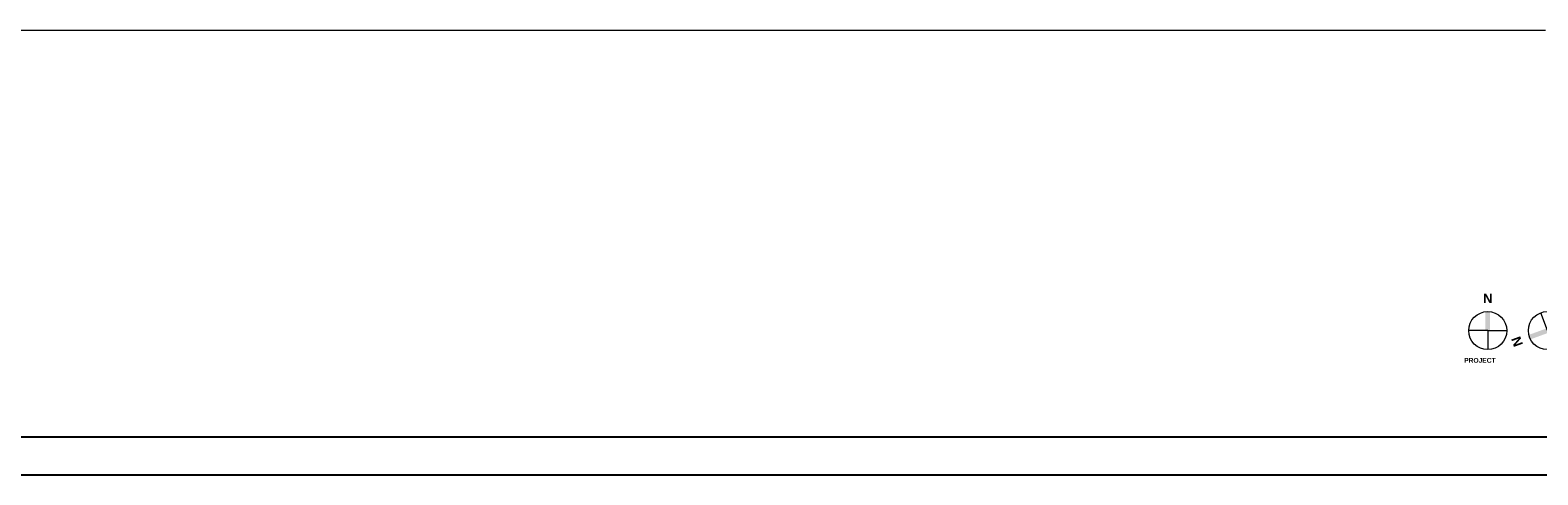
# Model space of a CAD drawing. Header units: inches. Extents: x -2078 to 109126, y -964 to 6385.
# Tile 69 of 137: x 9239 to 11139, y 2929 to 3489. Entities that reach past the tile are written whole.
import ezdxf

# ---------------------------------------------------------------- set-up
doc = ezdxf.new("R2010")
doc.units = ezdxf.units.IN
doc.header["$MEASUREMENT"] = 0
doc.layers.add('A-ANNO', color=2, linetype='Continuous', lineweight=5)
doc.layers.add('A-TB', color=7, linetype='Continuous')
doc.styles.add('Arial_B_2', font='arialbd.ttf', dxfattribs={"height": 0.125})
doc.styles.add('Arial_B_3', font='arialbd.ttf', dxfattribs={"height": 0.0625})

# ---------------------------------------------------------------- blocks, each defined once
blk = doc.blocks.new('JC_TB_48x36 - JC_TB_3624-1264225-Floor Plans')
at = {"layer": 'A-TB'}
for p, q in [((0.747, -11.488), (47.497, -11.488)), ((-0.003, -11.988), (47.997, -11.988))]:
    blk.add_line(p, q, dxfattribs=at)
blk = doc.blocks.new('north arrow - north arrow-1258243-Floor Plans')
at = {"layer": 'A-ANNO'}
h = blk.add_hatch(color=256, dxfattribs=at)
edge = h.paths.add_edge_path()
edge.add_line((0.031, 0), (-0.031, 0))
edge.add_line((-0.031, 0), (-0.031, 0.248))
edge.add_arc((0, 0), 0.25, 82.8192, 97.1808, ccw=False)
edge.add_line((0.031, 0.248), (0.031, 0))
at = {"layer": 'A-ANNO', "lineweight": 20}
for q in [(-0.25, 0), (0.25, 0), (0, -0.25)]:
    blk.add_line((0, 0), q, dxfattribs=at)
at = {"layer": 'A-ANNO'}
blk.add_circle((0, 0), 0.25, dxfattribs=at)
at = {"layer": 'A-ANNO', "insert": (-0.062, 0.486), "char_height": 0.125, "width": 0.1515, "attachment_point": 1, "style": 'Arial_B_2', "bg_fill": 3, "box_fill_scale": 1.25, "bg_fill_color": 256, "bg_fill_true_color": 13158600, "bg_fill_transparency": 0}
blk.add_mtext('\\fArial|b1|i0|c0|p34|;N', dxfattribs=at)

msp = doc.modelspace()

# ---------------------------------------------------------------- texts
at = {"layer": 'A-ANNO', "insert": (11046.187, 3075.924), "char_height": 6, "width": 49.086, "attachment_point": 1, "style": 'Arial_B_3'}
msp.add_mtext('PROJECT', dxfattribs=at)

# ---------------------------------------------------------------- next in the draw order: block references
at = {"layer": 'A-TB', "xscale": 96, "yscale": 96, "zscale": 96}
msp.add_blockref('JC_TB_48x36 - JC_TB_3624-1264225-Floor Plans', (7070.18, 4079.463), dxfattribs=at)

# ---------------------------------------------------------------- next in the draw order: linework, layer by layer
at = {"layer": 'A-ANNO', "lineweight": 9}
msp.add_line((7264.256, 3489.116), (11148.504, 3489.116), dxfattribs=at)

# ---------------------------------------------------------------- next in the draw order: block references
at = {"layer": 'A-ANNO', "xscale": 96, "yscale": 96, "zscale": 96}
msp.add_blockref('north arrow - north arrow-1258243-Floor Plans', (11075.881, 3110.433), dxfattribs=at)

# ---------------------------------------------------------------- next in the draw order: block references
at = {"layer": 'A-ANNO', "xscale": 96.00000000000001, "yscale": 96.00000000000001, "zscale": 96.00000000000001, "rotation": 109.9999999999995}
msp.add_blockref('north arrow - north arrow-1258243-Floor Plans', (11151.083, 3110.433), dxfattribs=at)

doc.saveas('drawing.dxf')
